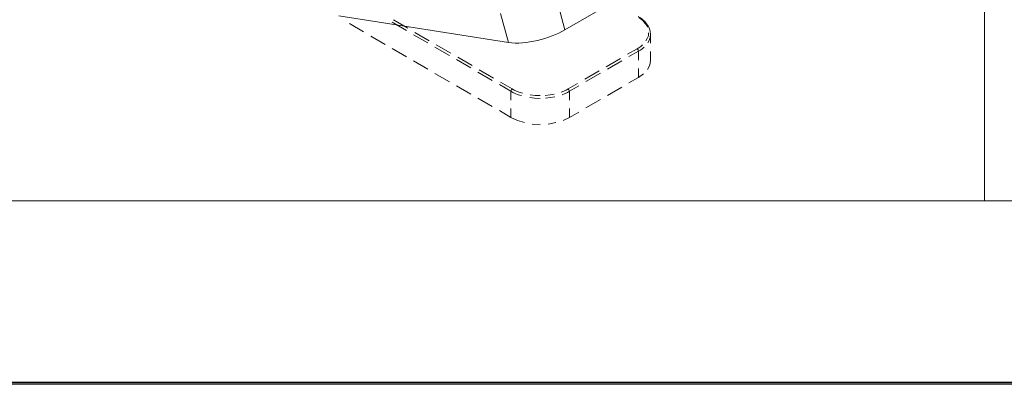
# Model space of a CAD drawing. Header units: inches. Extents: x 1352 to 2050, y -1711 to -1289.
# Tile 82 of 256: x 1814 to 1904, y -1710 to -1677. Entities that reach past the tile are written whole.
import ezdxf

# ---------------------------------------------------------------- set-up
doc = ezdxf.new("R2010")
doc.units = ezdxf.units.IN
doc.header["$MEASUREMENT"] = 0
doc.layers.add('图层 1', color=7, linetype='Continuous')

# ---------------------------------------------------------------- blocks, each defined once
blk = doc.blocks.new('block 10')
at = {"layer": '图层 1', "lineweight": 0}
blk.add_lwpolyline([(1754.306, -1289.756), (2049.659, -1289.756), (2049.659, -1710.267), (1754.306, -1710.267), (1754.306, -1289.756)], dxfattribs=at)
at = {"layer": '图层 1', "color": 250, "lineweight": 18, "true_color": 0x221814}
for points in [[(1863.52, -1677.77), (1869.848, -1674.108), (1869.133, -1671.44)], [(1863.52, -1677.77), (1862.826, -1675.102)], [(1842.814, -1676.479), (1858.349, -1678.934)], [(1858.349, -1678.934), (1857.635, -1676.266)], [(1843.781, -1677.198), (1845.084, -1677.96)], [(1847.712, -1677.07), (1849.015, -1677.832)], [(1847.817, -1676.86), (1849.141, -1677.621)], [(1845.736, -1678.341), (1847.061, -1679.103)], [(1849.668, -1678.214), (1850.971, -1678.976)], [(1849.793, -1678.002), (1851.096, -1678.764)], [(1870.94, -1678.785), (1871.067, -1678.574), (1871.173, -1678.32), (1871.193, -1678.044)], [(1871.109, -1678.976), (1871.235, -1678.743), (1871.34, -1678.468), (1871.361, -1678.171)], [(1871.361, -1678.997), (1871.361, -1678.171)], [(1851.622, -1679.357), (1852.946, -1680.119)], [(1851.748, -1679.145), (1853.073, -1679.907)], [(1869.385, -1680.225), (1870.268, -1679.738), (1870.437, -1679.632), (1870.604, -1679.505), (1870.773, -1679.357)], [(1870.143, -1679.526), (1870.31, -1679.42), (1870.478, -1679.293), (1870.646, -1679.145)], [(1847.712, -1679.484), (1849.016, -1680.245)], [(1869.259, -1680.013), (1870.143, -1679.526)], [(1870.143, -1679.526), (1870.184, -1679.547), (1870.226, -1679.611), (1870.247, -1679.674), (1870.268, -1679.738)], [(1870.268, -1680.542), (1870.268, -1679.738)], [(1871.361, -1680.584), (1871.361, -1679.759)], [(1849.667, -1680.626), (1850.971, -1681.388)], [(1853.598, -1680.5), (1854.901, -1681.262)], [(1853.725, -1680.288), (1855.028, -1681.05)], [(1867.304, -1681.156), (1868.607, -1680.394)], [(1867.43, -1681.367), (1868.733, -1680.606)], [(1871.088, -1681.41), (1871.298, -1681.007), (1871.361, -1680.584)], [(1851.622, -1681.77), (1852.947, -1682.532)], [(1855.553, -1681.643), (1856.878, -1682.405)], [(1855.679, -1681.431), (1856.982, -1682.193)], [(1865.35, -1682.299), (1866.653, -1681.537)], [(1865.454, -1682.511), (1866.778, -1681.749)], [(1869.385, -1682.638), (1870.268, -1682.13), (1870.731, -1681.791)], [(1870.268, -1682.13), (1870.268, -1681.304)], [(1853.598, -1682.913), (1854.901, -1683.653)], [(1857.529, -1682.786), (1858.58, -1683.4)], [(1857.635, -1682.574), (1858.707, -1683.188)], [(1863.815, -1683.188), (1864.676, -1682.68)], [(1863.941, -1683.4), (1864.803, -1682.891)], [(1858.707, -1683.188), (1858.664, -1683.23), (1858.622, -1683.272), (1858.58, -1683.4)], [(1858.58, -1683.4), (1858.77, -1683.505), (1858.98, -1683.611), (1859.253, -1683.717), (1859.547, -1683.801)], [(1858.58, -1684.225), (1858.58, -1683.4)], [(1858.706, -1683.188), (1858.874, -1683.294), (1859.085, -1683.378), (1859.336, -1683.484), (1859.631, -1683.569)], [(1860.346, -1683.739), (1860.788, -1683.781), (1861.25, -1683.801)], [(1861.733, -1683.781), (1862.174, -1683.739), (1862.554, -1683.675)], [(1863.184, -1683.484), (1863.436, -1683.378), (1863.646, -1683.294), (1863.815, -1683.188)], [(1863.268, -1683.717), (1863.541, -1683.611), (1863.751, -1683.505), (1863.941, -1683.4)], [(1863.815, -1683.188), (1863.856, -1683.23), (1863.898, -1683.272), (1863.941, -1683.4)], [(1863.941, -1684.225), (1863.941, -1683.4)], [(1867.43, -1683.781), (1868.733, -1683.019)], [(1855.553, -1684.034), (1856.878, -1684.797)], [(1860.304, -1683.971), (1860.746, -1684.034), (1861.25, -1684.056)], [(1861.754, -1684.034), (1862.217, -1683.971), (1862.616, -1683.908)], [(1865.454, -1684.924), (1866.778, -1684.162)], [(1857.529, -1685.178), (1858.58, -1685.813)], [(1858.58, -1685.813), (1858.58, -1684.987)], [(1863.941, -1685.813), (1863.941, -1684.987)], [(1863.941, -1685.813), (1864.803, -1685.305)], [(1858.58, -1685.813), (1859.169, -1686.088), (1859.821, -1686.278)], [(1860.535, -1686.405), (1861.271, -1686.447)], [(1862.007, -1686.405), (1862.7, -1686.278)], [(1863.373, -1686.088), (1863.941, -1685.813)]]:
    blk.add_lwpolyline(points, dxfattribs=at)
for points in [[(1871.361, -1678.171), (1871.373, -1677.452), (1870.802, -1676.879), (1870.226, -1676.541)], [(1871.088, -1677.515), (1870.942, -1677.163), (1870.613, -1676.866), (1870.31, -1676.647)], [(1858.349, -1678.934), (1859.945, -1679.153), (1862.139, -1678.58), (1863.52, -1677.77)]]:
    blk.add_open_spline(points, degree=3, dxfattribs=at)
blk = doc.blocks.new('block 13')
at = {"layer": '图层 1', "lineweight": 0}
blk.add_lwpolyline([(1754.306, -1289.756), (2049.659, -1289.756), (2049.659, -1710.267), (1754.306, -1710.267), (1754.306, -1289.756)], dxfattribs=at)
at = {"layer": '图层 1', "color": 250, "lineweight": 35, "true_color": 0x221814}
blk.add_lwpolyline([(1754.482, -1289.932), (2049.482, -1289.932), (2049.482, -1710.09), (1754.482, -1710.09), (1754.482, -1289.932)], dxfattribs=at)
blk = doc.blocks.new('block 14')
at = {"layer": '图层 1', "lineweight": 0}
blk.add_lwpolyline([(1754.306, -1289.756), (2049.659, -1289.756), (2049.659, -1710.267), (1754.306, -1710.267), (1754.306, -1289.756)], dxfattribs=at)
blk = doc.blocks.new('block 15')
at = {"layer": '图层 1', "lineweight": 0}
blk.add_lwpolyline([(1754.306, -1289.756), (2049.659, -1289.756), (2049.659, -1710.267), (1754.306, -1710.267), (1754.306, -1289.756)], dxfattribs=at)
blk = doc.blocks.new('block 16')
at = {"layer": '图层 1', "lineweight": 0}
blk.add_lwpolyline([(1754.306, -1289.756), (2049.659, -1289.756), (2049.659, -1710.267), (1754.306, -1710.267), (1754.306, -1289.756)], dxfattribs=at)
blk = doc.blocks.new('block 9')
at = {"layer": '图层 1', "lineweight": 0}
blk.add_lwpolyline([(1754.306, -1289.756), (2049.659, -1289.756), (2049.659, -1710.267), (1754.306, -1710.267), (1754.306, -1289.756)], dxfattribs=at)
at = {"layer": '图层 1', "color": 250, "lineweight": 18, "true_color": 0x221814}
for points in [[(2033.92, -1319.206), (2033.92, -1693.454), (1769.996, -1693.454)], [(1901.947, -1693.454), (1901.947, -1319.206)]]:
    blk.add_lwpolyline(points, dxfattribs=at)
at = {"layer": '图层 1'}
for name in ['block 10', 'block 13', 'block 14', 'block 15', 'block 16']:
    blk.add_blockref(name, (0, 0), dxfattribs=at)
blk = doc.blocks.new('block 2')
at = {"layer": '图层 1'}
blk.add_blockref('block 9', (0, 0), dxfattribs=at)

msp = doc.modelspace()

# ---------------------------------------------------------------- block references
at = {"layer": '图层 1'}
msp.add_blockref('block 2', (0, 0), dxfattribs=at)

doc.saveas('drawing.dxf')
